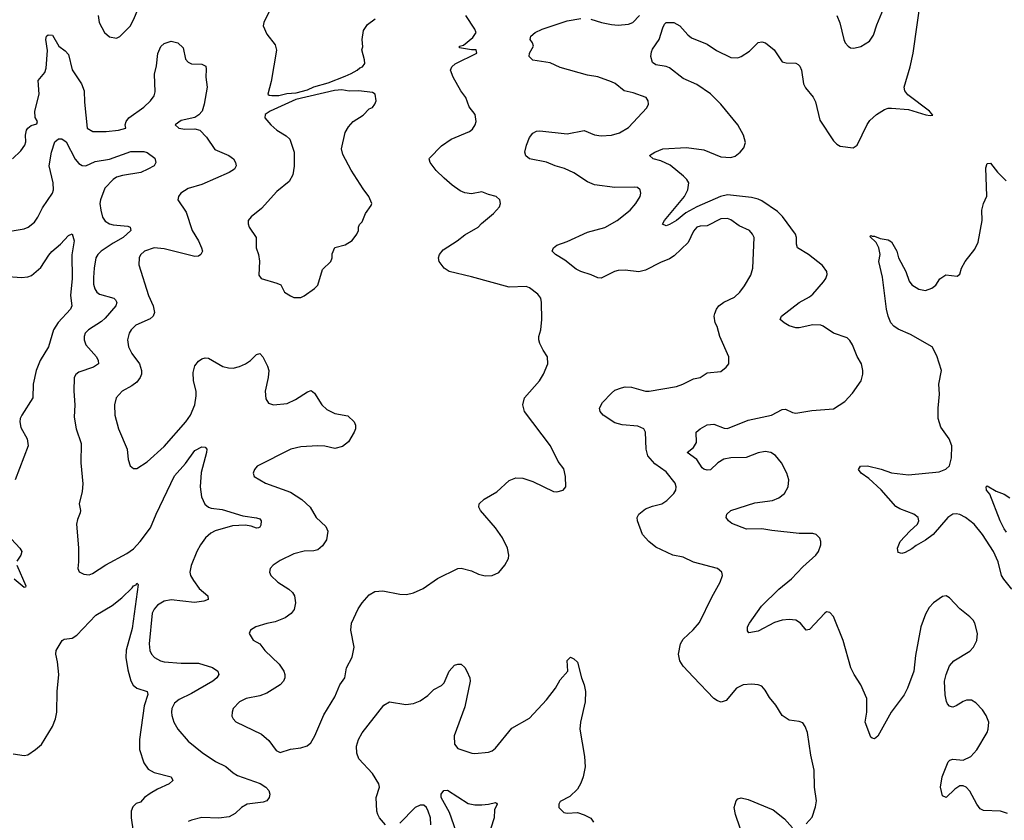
# Model space of a CAD drawing. Header units: inches. Extents: x 1245430 to 1420861, y 606325 to 671315.
# Tile 132 of 256: x 1340883 to 1346651, y 631436 to 636126. Entities that reach past the tile are written whole.
import ezdxf

# ---------------------------------------------------------------- set-up
doc = ezdxf.new("R2010")
doc.units = ezdxf.units.IN
doc.header["$MEASUREMENT"] = 0
doc.layers.add('B3643', color=7, linetype='Continuous')

msp = doc.modelspace()

# ---------------------------------------------------------------- linework, layer by layer
at = {"layer": 'B3643', "color": 5}
for points, elevation in [([(1346670, 631476.4), (1346628.7, 631488.7), (1346530, 631494), (1346510, 631502.9), (1346490, 631529.7), (1346450, 631607.4), (1346428.3, 631630), (1346410, 631638.8), (1346390, 631637.6), (1346361.7, 631618.2), (1346310, 631569.7), (1346290, 631579.6), (1346277.7, 631630), (1346287.3, 631690), (1346322.2, 631777.8), (1346331.9, 631788.1), (1346350, 631795), (1346410, 631788.4), (1346455.8, 631810), (1346490, 631849.1), (1346549.8, 631950), (1346557.2, 631970), (1346559.7, 632010), (1346544.2, 632050), (1346522.7, 632082.7), (1346484.9, 632124.9), (1346458.7, 632138.7), (1346430, 632138.8), (1346410, 632132.7), (1346370, 632107.4), (1346350, 632099.2), (1346341.2, 632101.2), (1346330, 632104.4), (1346318.2, 632118.2), (1346311.5, 632131.5), (1346304.4, 632170), (1346299.8, 632250), (1346309.8, 632290.2), (1346330, 632341.6), (1346355.1, 632370), (1346450, 632426.2), (1346470, 632450.3), (1346489.9, 632490), (1346495, 632530), (1346479.3, 632590), (1346469.1, 632609.1), (1346450, 632628.4), (1346390, 632674.5), (1346330, 632738.7), (1346310, 632751.5), (1346290, 632746), (1346236.3, 632710), (1346210, 632682.9), (1346190, 632643.7), (1346162.6, 632570), (1346130, 632402), (1346120.2, 632310), (1346084.8, 632210), (1346063.5, 632170), (1345988.4, 632070), (1345910, 631929.3), (1345890, 631913.2), (1345877.2, 631917.2), (1345870, 631922), (1345836.9, 632010), (1345846.3, 632070), (1345845.1, 632150), (1345811.2, 632230), (1345771.3, 632290), (1345751.6, 632330), (1345706.6, 632490), (1345650.8, 632630), (1345630, 632652.8), (1345610, 632656.9), (1345600.5, 632650), (1345510, 632553.2), (1345490, 632549.2), (1345457.6, 632590), (1345430, 632608.3), (1345390, 632612.1), (1345350, 632608.2), (1345305.4, 632594.6), (1345210, 632544.4), (1345154.6, 632534.6), (1345146.3, 632546.3), (1345147.6, 632570), (1345158.7, 632590), (1345228.5, 632690), (1345330, 632790.3), (1345404.2, 632850), (1345470, 632920.4), (1345547.6, 632990), (1345562.4, 633010), (1345576.4, 633050), (1345576.4, 633070), (1345570, 633089.2), (1345549, 633110), (1345530, 633115.4), (1345450, 633115.1), (1345290, 633132.7), (1345230, 633143.5), (1345141.3, 633141.3), (1345055.3, 633175.3), (1345034.5, 633190), (1345022, 633210), (1345025.6, 633230), (1345049.9, 633250.1), (1345190, 633295.8), (1345292.7, 633310), (1345330, 633324.9), (1345363.1, 633350), (1345384.8, 633390), (1345388.9, 633430), (1345377.8, 633470), (1345345.8, 633530), (1345310, 633573.7), (1345283.5, 633590), (1345250, 633595.8), (1345210, 633588.1), (1345139.2, 633560.8), (1345050, 633559.2), (1345008.4, 633551.6), (1344972.6, 633530), (1344930.1, 633489.9), (1344910, 633487.2), (1344890, 633493.6), (1344881.2, 633501.2), (1344849.9, 633549.9), (1344793.2, 633590), (1344830, 633619.1), (1344847.3, 633650), (1344845.2, 633710), (1344869.2, 633730), (1344910, 633753.4), (1344950, 633756.1), (1345010, 633733.6), (1345030, 633731.3), (1345150, 633780.2), (1345286.6, 633810), (1345350, 633842.6), (1345370, 633844.9), (1345410, 633824.9), (1345430, 633820.3), (1345524.1, 633835.9), (1345650, 633846.7), (1345716.9, 633890), (1345761.6, 633938.4), (1345812.6, 634010), (1345822.6, 634050), (1345822.6, 634070), (1345813.7, 634110), (1345790, 634152.3), (1345762, 634222), (1345747, 634247), (1345730, 634262), (1345650, 634289.8), (1345590.6, 634330.6), (1345575.5, 634335.6), (1345530, 634338.2), (1345450, 634320.5), (1345430, 634321.3), (1345390, 634333.3), (1345360.9, 634350), (1345338, 634370), (1345345.1, 634390), (1345450, 634469.2), (1345510, 634502), (1345530, 634517.7), (1345591.9, 634590), (1345605.3, 634610), (1345612.6, 634632.6), (1345611.3, 634650), (1345585.5, 634685.5), (1345504.4, 634750), (1345439.7, 634790), (1345433.1, 634810), (1345433.1, 634850), (1345427.4, 634870), (1345352.7, 634972.7), (1345322.6, 635002.6), (1345230, 635064.9), (1345210, 635073.6), (1345170, 635084.5), (1345030, 635100.1), (1344989.5, 635090.5), (1344850, 635029.9), (1344786, 634994), (1344730, 634949), (1344690, 634925.1), (1344670, 634918.9), (1344648.2, 634928.2), (1344660.9, 634950), (1344778.1, 635090), (1344797.4, 635130), (1344802.2, 635170), (1344791.6, 635190), (1344771.5, 635210), (1344694.2, 635274.2), (1344639.8, 635299.8), (1344593.2, 635310), (1344572.7, 635330), (1344603.7, 635350), (1344650.9, 635369.1), (1344790, 635377), (1344890, 635363), (1344990, 635322), (1345050, 635318.6), (1345073.6, 635326.4), (1345104.7, 635350), (1345124.9, 635375.1), (1345134.2, 635405.8), (1345123.7, 635450), (1345089.8, 635510), (1344990, 635631.2), (1344930, 635691.8), (1344850, 635746.3), (1344770, 635782.2), (1344690, 635843.2), (1344670, 635851.1), (1344610, 635860.7), (1344590, 635875.4), (1344580.2, 635910), (1344583.4, 635936.6), (1344590, 635954), (1344629.8, 636010.2), (1344650, 636078.8), (1344661, 636099), (1344670, 636110.1), (1344714.4, 636110), (1344750, 636088.9), (1344796.7, 636036.7), (1344819, 636019), (1344910, 635982.2), (1344966, 635946), (1345050, 635904.3), (1345090, 635901.4), (1345110, 635910.2), (1345159.1, 635940.9), (1345208.5, 635991.5), (1345230, 635995.5), (1345251.8, 635990), (1345303.2, 635950), (1345350, 635879.1), (1345372.4, 635872.4), (1345430, 635870.3), (1345443.7, 635863.7), (1345453.8, 635853.8), (1345463.1, 635830), (1345474.3, 635750), (1345486.8, 635726.8), (1345531.2, 635671.2), (1345544.3, 635644.3), (1345570, 635536.3), (1345650, 635416.4), (1345670, 635395.8), (1345690, 635385.3), (1345764.8, 635375.2), (1345789.3, 635390), (1345847.9, 635512.1), (1345864.1, 635535.9), (1345902, 635570), (1345950, 635600.3), (1345970, 635607), (1345990, 635607), (1346090, 635600.2), (1346192.1, 635567.9), (1346216.4, 635563.6), (1346232.7, 635567.3), (1346212.8, 635590), (1346085.4, 635685.4), (1346068.5, 635710), (1346065.4, 635730), (1346100.4, 635850), (1346117.2, 635930), (1346162.7, 636250)], 920), ([(1340842, 635310), (1340890, 635358.4), (1340912.6, 635390), (1340918.5, 635410), (1340917.2, 635450), (1340922.2, 635477.8), (1340930, 635490.6), (1340950, 635506.4), (1340984, 635516), (1340986.6, 635530), (1340973.2, 635553.2), (1340972.4, 635590), (1340997.8, 635690), (1340991.2, 635770), (1341030, 635817.4), (1341039.1, 635840.9), (1341046.1, 635946.1), (1341036.3, 636010), (1341040.9, 636030), (1341050, 636038), (1341074.9, 636034.9), (1341112.2, 635970), (1341150, 635943.9), (1341170, 635921.3), (1341190, 635832.4), (1341244.8, 635750), (1341260.8, 635710), (1341262.3, 635642.3), (1341278.8, 635490), (1341311.8, 635471.8), (1341390, 635470.2), (1341462, 635478), (1341504, 635490), (1341502, 635510), (1341506.3, 635530), (1341522, 635550), (1341610, 635614.3), (1341650, 635650.3), (1341670, 635680.5), (1341676.2, 635703.8), (1341673.7, 635806.3), (1341684.5, 635855.5), (1341691.6, 635928.4), (1341710, 635968.4), (1341730, 635987.2), (1341770, 635999.6), (1341810.4, 635990.4), (1341841.4, 635961.4), (1341855.2, 635895.2), (1341870, 635877.3), (1341890, 635866.4), (1341950, 635864.9), (1341973, 635853), (1341976.3, 635836.3), (1341973.7, 635790), (1341981.5, 635730), (1341963.9, 635630), (1341951.5, 635590), (1341932.3, 635567.7), (1341910, 635553.8), (1341830, 635535.6), (1341794, 635510), (1341816, 635490), (1341850, 635485.2), (1341910, 635486.2), (1341937.9, 635477.9), (1341978, 635438), (1342025.9, 635365.9), (1342108, 635330), (1342134.8, 635310), (1342147.3, 635290), (1342150.8, 635270), (1342140.7, 635250), (1342110.6, 635230), (1341950, 635160.3), (1341870, 635137.2), (1341828, 635110), (1341812.7, 635090), (1341810.4, 635070), (1341857.5, 634997.5), (1341893.6, 634890), (1341930.2, 634830), (1341948.9, 634790), (1341953.1, 634770), (1341944.9, 634750), (1341930, 634741.3), (1341910, 634739.2), (1341730, 634783.4), (1341671.1, 634788.9), (1341614.9, 634770), (1341591.3, 634748.7), (1341582.6, 634730), (1341580.3, 634690), (1341638.4, 634510), (1341664.1, 634450), (1341672.4, 634410), (1341666, 634390), (1341646.7, 634373.3), (1341563.7, 634336.3), (1341536, 634310), (1341524, 634290), (1341514.9, 634250), (1341519.7, 634210), (1341540.3, 634170), (1341584.9, 634110), (1341596.1, 634070), (1341596.1, 634050), (1341589.1, 634030), (1341570, 634002.6), (1341539.6, 633980.4), (1341484.4, 633950), (1341448.5, 633910), (1341438, 633870), (1341440.3, 633810), (1341461.1, 633730), (1341511.8, 633610), (1341519.3, 633550), (1341530, 633512), (1341550, 633496), (1341570, 633497.3), (1341630, 633536.4), (1341730, 633626), (1341855.6, 633770), (1341884.2, 633810), (1341909.8, 633870.2), (1341917.1, 633922.9), (1341916.5, 633950), (1341901.5, 634010), (1341900, 634060), (1341910, 634099.1), (1341930, 634126), (1341950, 634139.5), (1341970, 634144.9), (1341990, 634143.8), (1342073.8, 634093.8), (1342105.5, 634085.5), (1342134.6, 634085.4), (1342170, 634093.4), (1342206.6, 634110), (1342235.1, 634130), (1342270, 634164), (1342290, 634170.7), (1342307.3, 634150), (1342335.5, 634095.5), (1342342.4, 634070), (1342339.2, 634030), (1342320.3, 633950), (1342324.4, 633904.4), (1342339.9, 633879.9), (1342370, 633868.8), (1342450, 633878), (1342499.8, 633900.2), (1342570, 633945.5), (1342590, 633953.4), (1342610, 633938.8), (1342652.4, 633870), (1342681.8, 633841.8), (1342730, 633818.7), (1342805.5, 633805.5), (1342842.8, 633770), (1342850.7, 633750), (1342850.5, 633730), (1342843, 633710), (1342810, 633652.3), (1342774.7, 633625.3), (1342730, 633613.3), (1342670, 633628.3), (1342630, 633629.7), (1342530, 633624.2), (1342470.8, 633610), (1342274.8, 633510), (1342258.8, 633490), (1342250.8, 633470), (1342256, 633450), (1342322.8, 633410), (1342470, 633358.7), (1342535.6, 633315.6), (1342584.4, 633270), (1342619.1, 633210), (1342677, 633157), (1342688.7, 633128.7), (1342681.2, 633078.8), (1342657, 633043), (1342630, 633021.2), (1342605.5, 633014.5), (1342550, 633011.6), (1342490, 632997), (1342410, 632958.7), (1342367.3, 632930), (1342350.7, 632910), (1342347.3, 632890), (1342354, 632870), (1342396.3, 632830), (1342459.1, 632790), (1342480.5, 632770), (1342493, 632750), (1342499.3, 632710), (1342490.4, 632670), (1342472.9, 632647.1), (1342437.5, 632622.5), (1342380.6, 632599.4), (1342330, 632589.6), (1342266.8, 632570), (1342234.8, 632550), (1342227.7, 632530), (1342250, 632490.8), (1342290.4, 632470.4), (1342319.1, 632430), (1342402.4, 632350), (1342430.4, 632310), (1342437.1, 632290), (1342436.4, 632270), (1342428.2, 632250), (1342408.2, 632230), (1342330, 632181), (1342290, 632166), (1342210.3, 632149.7), (1342170.7, 632130), (1342133.4, 632090), (1342127.7, 632070), (1342126.2, 632046.2), (1342133.4, 632030), (1342150, 632013.4), (1342300.4, 631940.4), (1342343.4, 631903.4), (1342385.1, 631845.1), (1342410, 631833), (1342470, 631852.4), (1342530, 631860.4), (1342567.5, 631872.5), (1342589.2, 631890), (1342612.3, 631930), (1342665.8, 632054.2), (1342730, 632158.8), (1342758.4, 632230), (1342787.3, 632270), (1342798, 632330), (1342830, 632392), (1342842.7, 632450), (1342823.6, 632550), (1342827.3, 632590), (1342865.9, 632674.1), (1342890, 632710.7), (1342930, 632756), (1342964.1, 632775.9), (1343010, 632780.5), (1343110, 632760.4), (1343150, 632759.3), (1343190, 632768), (1343246.3, 632793.7), (1343330, 632853), (1343450, 632910.6), (1343470, 632913), (1343530, 632898), (1343570, 632878), (1343610, 632868), (1343650, 632870.6), (1343690, 632887.7), (1343726, 632930), (1343746, 632970), (1343749.3, 632990), (1343740.9, 633030), (1343712, 633090), (1343670, 633149.2), (1343582.7, 633250), (1343573.2, 633270), (1343574, 633290), (1343603.3, 633316.7), (1343679.1, 633360.9), (1343750, 633426), (1343790, 633442.8), (1343830, 633440.7), (1343890, 633420.7), (1344010, 633362.8), (1344030, 633361), (1344066, 633370), (1344082, 633390), (1344080.9, 633450), (1344070, 633494), (1344038, 633538), (1343992.3, 633630), (1343841.3, 633830), (1343829.7, 633869.7), (1343841.3, 633910), (1343927.3, 634010), (1343952, 634050), (1343978, 634110), (1343976, 634150), (1343949.3, 634190), (1343930, 634228.7), (1343924.5, 634250), (1343923.6, 634270), (1343935.8, 634310), (1343941.3, 634370), (1343940.7, 634470), (1343935.1, 634495.1), (1343918, 634518), (1343870, 634554.5), (1343850, 634562.9), (1343750, 634558), (1343530, 634618.9), (1343399, 634650), (1343369.5, 634670), (1343339.6, 634710), (1343336.2, 634730), (1343342, 634750), (1343363, 634777), (1343446.6, 634830), (1343490, 634864.9), (1343569.3, 634910), (1343588.2, 634931.8), (1343659, 634990), (1343694, 635030), (1343699, 635050), (1343695.3, 635070), (1343675.3, 635090), (1343630, 635100.9), (1343590, 635118), (1343530, 635106), (1343491.5, 635111.5), (1343463.8, 635123.8), (1343416.6, 635156.6), (1343370, 635196.9), (1343323.3, 635243.3), (1343287.3, 635290), (1343282, 635310), (1343284.7, 635315.3), (1343353.2, 635386.8), (1343410, 635425.5), (1343518, 635470), (1343535.8, 635484.2), (1343551.6, 635510), (1343556.3, 635530), (1343551.2, 635570), (1343516, 635616), (1343496.3, 635670), (1343467.6, 635710), (1343421.6, 635790), (1343407.6, 635830), (1343414.5, 635850), (1343433.5, 635866.5), (1343561.2, 635930), (1343558, 635950), (1343530.8, 635949.2), (1343460.2, 635960.2), (1343459, 635970), (1343482.6, 635977.4), (1343538.1, 636021.9), (1343556.9, 636050), (1343555.2, 636055.2), (1343549.7, 636070), (1343497.2, 636150)], 960), ([(1341342.4, 636150), (1341348.2, 636110), (1341380.5, 636050), (1341410, 636025.5), (1341450, 636017.3), (1341470, 636026.8), (1341530, 636088.5), (1341550, 636124.9), (1341576.3, 636190)], 980), ([(1342352, 636190), (1342312.7, 636110), (1342310.4, 636090), (1342330, 636041), (1342379.3, 635979.3), (1342387.4, 635947.4), (1342356.1, 635763.9), (1342337.3, 635690), (1342344.2, 635684.2), (1342361.1, 635681.1), (1342402, 635682), (1342447.3, 635692.7), (1342502.6, 635697.4), (1342570, 635715.7), (1342607.1, 635732.9), (1342690, 635756.8), (1342790, 635794.4), (1342825.5, 635810), (1342861, 635830), (1342875.4, 635844.6), (1342891.5, 635850), (1342905.2, 635870), (1342904, 635890), (1342888, 635950), (1342892.7, 635967.3), (1342889, 636010), (1342897, 636063), (1342921.5, 636098.5), (1342966, 636130)], 980), ([(1344228.8, 636128.8), (1344291.2, 636108.8), (1344350, 636097.4), (1344390, 636093.7), (1344450, 636100.3), (1344475.1, 636110), (1344513.3, 636150)], 940), ([(1345670, 636150.8), (1345687, 636107), (1345710.7, 636010), (1345719.1, 635990), (1345736, 635970), (1345750, 635960.7), (1345770, 635959.1), (1345810, 635968.2), (1345860.5, 635999.5), (1345885.1, 636034.9), (1345903.9, 636096.1), (1345943.7, 636190)], 940), ([(1345490, 631416), (1345524.8, 631455.2), (1345545.8, 631514.2), (1345551.5, 631550), (1345538.7, 631630), (1345538, 631730), (1345517.5, 631817.5), (1345498, 631950), (1345485.1, 631985.1), (1345470, 632006), (1345450, 632015.1), (1345390, 632022.9), (1345350, 632049.4), (1345313.6, 632110), (1345275.5, 632155.5), (1345250, 632198), (1345230, 632220.9), (1345210, 632229.3), (1345170, 632233.2), (1345122, 632230), (1345082.8, 632210), (1345021.6, 632138.4), (1344992.2, 632127.8), (1344970, 632135.1), (1344949.6, 632150), (1344830, 632274.5), (1344770, 632339.6), (1344750, 632369.6), (1344742.5, 632410), (1344753.3, 632470), (1344770, 632497.6), (1344828.7, 632551.3), (1344866.1, 632593.9), (1344937.4, 632742.6), (1344987.3, 632830), (1344999.5, 632870), (1344996, 632890), (1344971.1, 632911.1), (1344830, 632947.8), (1344770, 632976.9), (1344710, 632989.6), (1344610, 633035.4), (1344568.2, 633068.2), (1344531.3, 633110), (1344503, 633190), (1344501.3, 633210), (1344509.6, 633230), (1344550, 633260.3), (1344590, 633276), (1344645.2, 633290), (1344674.5, 633310), (1344715.1, 633350), (1344726.6, 633370), (1344729.5, 633390), (1344722.9, 633410), (1344670, 633477.6), (1344603.5, 633523.5), (1344562, 633570), (1344554, 633610), (1344549.6, 633709.6), (1344539.3, 633730), (1344504.9, 633744.9), (1344411.7, 633751.7), (1344370, 633764.5), (1344301.2, 633810), (1344284, 633830), (1344279, 633850), (1344296.5, 633883.5), (1344350, 633938.8), (1344370, 633954.8), (1344408, 633970), (1344430, 633974.9), (1344467.6, 633972.4), (1344550, 633950.3), (1344570, 633950.3), (1344730, 633978), (1344768.6, 633991.4), (1344830, 634021.3), (1344870, 634030.5), (1344910, 634057.1), (1344990, 634064.9), (1345021.2, 634090), (1345037.2, 634110), (1345037, 634150), (1344985.1, 634270), (1344968.6, 634328.6), (1344958, 634350), (1344951.5, 634388.5), (1344954.5, 634405.5), (1344964.5, 634430), (1344979.5, 634450), (1345008.7, 634471.3), (1345070, 634501.1), (1345101.6, 634530), (1345130, 634566), (1345166, 634630), (1345178.9, 634670), (1345186, 634850), (1345176.9, 634870), (1345158, 634890), (1345098.7, 634918.7), (1345050, 634954), (1345030, 634961.1), (1344990, 634958.5), (1344910, 634918.5), (1344870, 634915.9), (1344850, 634909.7), (1344830, 634887.3), (1344799.3, 634820.7), (1344717.9, 634742.1), (1344690, 634724.7), (1344636.4, 634703.6), (1344550, 634658), (1344510, 634649.7), (1344430, 634658.9), (1344390, 634655.8), (1344368.4, 634650), (1344290, 634611.1), (1344270, 634614), (1344231.8, 634631.8), (1344170, 634650.6), (1344143.9, 634663.9), (1344076.8, 634716.8), (1344022.6, 634750), (1344002, 634770), (1344009.5, 634790), (1344030, 634804.9), (1344090, 634826.9), (1344210, 634881.5), (1344310, 634909.2), (1344382.4, 634950), (1344459.6, 635010), (1344492.3, 635050), (1344517.2, 635090), (1344522, 635110), (1344518, 635130), (1344502, 635142), (1344485.2, 635145.2), (1344370, 635142), (1344250, 635158.9), (1344210, 635176.5), (1344130, 635228.7), (1344074.5, 635254.5), (1344020.7, 635270), (1343968.9, 635291.1), (1343869, 635310), (1343847.8, 635327.8), (1343842.9, 635350), (1343851.5, 635390), (1343870, 635436), (1343890, 635460.7), (1343910, 635472.4), (1343930, 635474.9), (1344090, 635458), (1344190, 635476.9), (1344250, 635451.7), (1344290, 635445.7), (1344350, 635448.9), (1344397, 635463), (1344450, 635494.9), (1344557.2, 635610), (1344566, 635630), (1344565.2, 635650), (1344554, 635670), (1344477, 635697), (1344424.5, 635710), (1344371.4, 635751.4), (1344350, 635761.5), (1344270, 635791.7), (1344210, 635801.5), (1344050, 635845.5), (1343990, 635873.8), (1343890, 635888.8), (1343867.8, 635910), (1343869.6, 635930), (1343893.2, 635970), (1343887, 635990), (1343874, 636010), (1343877.7, 636030), (1343902.7, 636050), (1343943.1, 636070), (1344090, 636118.7), (1344170, 636132.5)], 940), ([(1340770, 634877.3), (1340910, 634900.6), (1340932.8, 634910), (1340970, 634939.7), (1340990.4, 634969.6), (1341017.1, 635022.9), (1341075.3, 635110), (1341080.3, 635130), (1341078.4, 635170), (1341055.7, 635270), (1341069.9, 635350.1), (1341089.9, 635410), (1341110, 635428.1), (1341130, 635427.6), (1341155.5, 635410), (1341207.9, 635307.9), (1341230, 635283.8), (1341250, 635271.3), (1341270, 635270.2), (1341325.5, 635294.5), (1341410, 635309.2), (1341533.5, 635353.5), (1341610, 635353.4), (1341630, 635347.7), (1341674.5, 635314.5), (1341681.3, 635290), (1341670.4, 635270), (1341633.4, 635250), (1341593.4, 635230), (1341486, 635214), (1341450, 635202.9), (1341430.1, 635190), (1341381.5, 635138.5), (1341357.1, 635070), (1341353.6, 635050), (1341358, 635010), (1341369.2, 634969.2), (1341384.8, 634944.8), (1341408.5, 634930), (1341430, 634924.4), (1341516, 634916), (1341530.7, 634910), (1341534.4, 634890), (1341489.1, 634850), (1341430, 634817), (1341360.8, 634770), (1341340.7, 634750), (1341329.6, 634730.4), (1341318.6, 634670), (1341314.9, 634614.9), (1341316.2, 634576.2), (1341322.6, 634550), (1341335.6, 634530), (1341350, 634518.6), (1341433.9, 634493.9), (1341444.7, 634484.7), (1341451.5, 634470), (1341446.9, 634450), (1341383.5, 634376.5), (1341362.4, 634357.6), (1341286.4, 634310), (1341267.4, 634290), (1341260.9, 634270), (1341260.2, 634250), (1341270, 634220.4), (1341332.4, 634150), (1341343.2, 634130), (1341345.7, 634110), (1341316.3, 634090), (1341230, 634060.4), (1341212.1, 634048), (1341202, 634030), (1341199.8, 633950), (1341205.4, 633870), (1341202.5, 633797.5), (1341213.8, 633730), (1341242.9, 633642.9), (1341240.9, 633530), (1341252.6, 633407.4), (1341250, 633362), (1341232, 633290), (1341238.9, 633250), (1341236.9, 633236.9), (1341221.1, 633198.9), (1341216.2, 633170), (1341227.2, 633032.8), (1341227.7, 632950), (1341222.8, 632910), (1341230.8, 632890.8), (1341258, 632878), (1341290, 632874), (1341310, 632880.7), (1341388.3, 632931.7), (1341510, 632998), (1341550, 633026.7), (1341589.7, 633070), (1341649.7, 633150), (1341682.5, 633230), (1341790, 633454.6), (1341854.4, 633525.6), (1341910, 633602), (1341950, 633624), (1341970, 633621), (1341978.8, 633610), (1341978, 633590), (1341947, 633473), (1341940.2, 633390), (1341948.4, 633330), (1341968.2, 633288.2), (1341989.5, 633269.5), (1342004.5, 633264.5), (1342070, 633256.8), (1342190, 633219.7), (1342270, 633208.4), (1342290, 633202), (1342298.4, 633190), (1342295.3, 633164.7), (1342290, 633154), (1342282, 633150), (1342270, 633148), (1342239.6, 633159.6), (1342204.6, 633164.6), (1342130, 633160.8), (1342028.4, 633131.6), (1342002.9, 633117.1), (1341971.6, 633090), (1341941.9, 633050), (1341920.4, 633010), (1341888, 632928), (1341880.7, 632890), (1341884.7, 632870), (1341900.5, 632840.5), (1341934.7, 632794.7), (1341986, 632750), (1341987.7, 632730), (1341961.1, 632718.9), (1341907.5, 632712.5), (1341770, 632727.5), (1341730, 632719.8), (1341690, 632695.8), (1341670, 632673.5), (1341659, 632650), (1341641, 632470), (1341646.2, 632430), (1341655.3, 632410), (1341672, 632390), (1341707.7, 632370), (1341730, 632364.5), (1341830, 632357.2), (1341930, 632355.9), (1342011.7, 632331.7), (1342043.8, 632310), (1342050.4, 632290), (1342038.7, 632270), (1342014.6, 632250), (1341890, 632178.5), (1341817.3, 632142.7), (1341790, 632122), (1341774.4, 632090), (1341773.2, 632070), (1341774.4, 632050), (1341786.9, 632010), (1341810.3, 631970), (1341870, 631899.5), (1341952.3, 631832.3), (1342030, 631781.1), (1342091.4, 631751.4), (1342134.3, 631714.3), (1342159.3, 631699.3), (1342291.6, 631651.6), (1342325.7, 631630), (1342343.1, 631610), (1342347.6, 631590), (1342344.6, 631570), (1342330, 631549.7), (1342310, 631542.8), (1342214.9, 631530), (1342182, 631510), (1342144.7, 631475.3), (1342110, 631456.9), (1342050, 631447.6), (1341950, 631451.6), (1341890, 631437), (1341870, 631429.4)], 940), ([(1346694.7, 632790), (1346647.7, 632847.7), (1346635.2, 632870), (1346614.6, 632950), (1346587.5, 633010), (1346523.4, 633110), (1346474.7, 633170), (1346424.5, 633210), (1346390, 633226.8), (1346370, 633231.2), (1346350, 633228.9), (1346319.4, 633210), (1346234.1, 633110), (1346190, 633076.5), (1346133.8, 633046.2), (1346110, 633025.8), (1346070, 633004), (1346050, 632999.6), (1346030, 633005.2), (1346026.3, 633030), (1346042, 633070), (1346096.8, 633130), (1346143.1, 633170), (1346150.6, 633190), (1346146, 633210), (1346121.6, 633230), (1346039.6, 633259.6), (1346014.7, 633274.7), (1345930, 633372.1), (1345857.1, 633437.2), (1345813.3, 633470), (1345796.2, 633490), (1345808.9, 633511.1), (1345850, 633511.8), (1345930, 633492.9), (1345990, 633472), (1346090, 633459.3), (1346270, 633476.8), (1346308.1, 633491.9), (1346330, 633513.1), (1346341.4, 633558.6), (1346343.1, 633630), (1346328.5, 633670), (1346279.3, 633739.3), (1346264, 633790), (1346262.8, 633850), (1346272.4, 633932.4), (1346266.9, 633990), (1346282.3, 634070), (1346256.7, 634156.7), (1346228.4, 634210), (1346102.5, 634282.5), (1346030, 634312.5), (1346004.2, 634330), (1345987.2, 634350), (1345969.9, 634390), (1345960.7, 634430), (1345938, 634618), (1345916.9, 634710), (1345923.7, 634750), (1345915.6, 634790), (1345900.1, 634820.1), (1345864, 634856), (1345870, 634862), (1345876.9, 634856.9), (1345890, 634857.1), (1345924.1, 634844.1), (1345970, 634836.3), (1345990, 634824.9), (1346021.1, 634770), (1346031.4, 634730), (1346074, 634650), (1346093.2, 634593.2), (1346110, 634573.1), (1346150, 634546.7), (1346190, 634539.3), (1346227.3, 634552.7), (1346249.5, 634570.5), (1346272.5, 634607.5), (1346309.5, 634630.5), (1346375.9, 634624.1), (1346390, 634636), (1346401.1, 634670), (1346422.2, 634710), (1346479.1, 634780.9), (1346497.8, 634822.2), (1346520.9, 634950), (1346519.3, 635010), (1346529.8, 635050), (1346547.9, 635092.1), (1346542, 635258), (1346550, 635284), (1346570, 635284.9), (1346612, 635232), (1346662, 635182)], 880), ([(1340790, 634622.8), (1340894.7, 634614.7), (1340930, 634618.9), (1340953.2, 634626.8), (1341006.7, 634673.3), (1341053.3, 634746.7), (1341071.9, 634768.1), (1341122, 634810), (1341170, 634861), (1341190, 634872), (1341202, 634830), (1341187.9, 634747.9), (1341190.2, 634610.2), (1341180.5, 634510), (1341188.1, 634450), (1341180.7, 634430), (1341108.6, 634351.4), (1341081, 634310), (1341051.4, 634210), (1341002.9, 634130), (1340979.8, 634070), (1340962.5, 633990), (1340959.6, 633910), (1340894.9, 633810), (1340886.9, 633790), (1340883.2, 633770), (1340890, 633736), (1340926.4, 633670), (1340932.4, 633630), (1340855.8, 633430)], 920), ([(1346664.7, 633124.7), (1346650, 633142.7), (1346626, 633190), (1346567, 633347), (1346547, 633370), (1346545.2, 633390), (1346550, 633394.8), (1346603.1, 633363.1), (1346650, 633346), (1346684.1, 633324.1)], 860), ([(1340810.3, 633110), (1340883.6, 633030), (1340894.9, 633010), (1340888.9, 632990), (1340866.1, 632953.9)], 920), ([(1340866, 632930), (1340919.5, 632810), (1340917.8, 632802.3), (1340910, 632799.7), (1340850, 632848)], 920), ([(1340845.4, 631825.4), (1340910, 631816), (1340930, 631820.3), (1340975.6, 631850), (1341010, 631880.3), (1341074.5, 631985.5), (1341093.5, 632030), (1341101.6, 632070), (1341103.2, 632190), (1341112.9, 632290), (1341105.1, 632365.1), (1341095.1, 632410), (1341097.6, 632430), (1341131.5, 632488.5), (1341143.8, 632496.2), (1341190, 632502.8), (1341218.8, 632521.2), (1341330, 632636.9), (1341425, 632695), (1341481.1, 632738.9), (1341542.6, 632797.4), (1341550, 632810.3), (1341564.7, 632815.3), (1341570, 632826), (1341577.1, 632817.1), (1341541.2, 632558.8), (1341507.3, 632432.7), (1341504.1, 632390), (1341516.4, 632316.4), (1341533.8, 632253.8), (1341547.2, 632227.2), (1341570, 632210.3), (1341630, 632190.4), (1341633.1, 632173.1), (1341613.3, 632106.7), (1341584.7, 631910), (1341585.2, 631850), (1341610, 631773.4), (1341635.8, 631735.8), (1341670, 631715.6), (1341770.2, 631690.2), (1341780.5, 631670), (1341759.1, 631650), (1341690, 631618.7), (1341646.9, 631593.1), (1341614.6, 631570), (1341590, 631542.4), (1341565.4, 631534.6), (1341545.8, 631514.2), (1341536.9, 631490), (1341535.6, 631450), (1341547.1, 631370)], 920), ([(1343026.6, 631410), (1342990, 631449.5), (1342981.1, 631470), (1342975.8, 631490), (1342971.2, 631570), (1342990.9, 631629.1), (1342987, 631650), (1342950, 631710.8), (1342870, 631796.9), (1342859, 631830), (1342857.1, 631870), (1342867.2, 631910), (1342890, 631948.8), (1343016, 632110), (1343050, 632130.2), (1343146.1, 632113.9), (1343190, 632119.5), (1343230, 632135.5), (1343273.4, 632166.6), (1343310, 632202.8), (1343353.8, 632226.2), (1343370, 632241), (1343399.3, 632310), (1343430, 632344.7), (1343450, 632351.3), (1343470, 632351.3), (1343490, 632331.3), (1343502.8, 632310), (1343521, 632270), (1343522.8, 632250), (1343490, 632101.2), (1343429.1, 631930), (1343430, 631881), (1343450, 631856.3), (1343532, 631830), (1343550, 631826.7), (1343630, 631834.4), (1343650, 631842.4), (1343670, 631858), (1343765.3, 631974.7), (1343870, 632034.9), (1343970, 632142.6), (1344022.8, 632210), (1344050, 632258.4), (1344094, 632310), (1344090, 632372), (1344110, 632392), (1344130, 632382), (1344150, 632362), (1344173.4, 632270), (1344190.3, 632230.3), (1344198, 632190), (1344196.5, 632130), (1344169, 632010), (1344164, 631970), (1344192.2, 631810), (1344194.9, 631750), (1344183.8, 631690), (1344170, 631654), (1344150, 631619), (1344105.4, 631574.6), (1344050, 631546), (1344042, 631530), (1344042, 631510), (1344070, 631482), (1344090, 631478), (1344150, 631481), (1344190, 631467.7), (1344228.5, 631448.5), (1344244.6, 631424.6)], 940), ([(1343439.6, 631370), (1343400.9, 631480.9), (1343351.7, 631570), (1343353.1, 631590), (1343368.3, 631610), (1343390, 631612.6), (1343510, 631533.7), (1343550, 631526.4), (1343590, 631526.4), (1343630, 631530.4), (1343670, 631540.7), (1343676.7, 631536.7), (1343680.7, 631530), (1343663.7, 631496.3), (1343662, 631450), (1343643.1, 631390)], 920), ([(1345104.5, 631390), (1345076, 631470), (1345069.5, 631510), (1345081.2, 631550), (1345090, 631561), (1345110, 631566.8), (1345150, 631558), (1345296.5, 631496.5), (1345363.6, 631443.6), (1345410, 631391)], 940), ([(1343290.8, 631410), (1343288.8, 631450), (1343276.5, 631490), (1343266.4, 631510), (1343250, 631524.1), (1343230, 631524.6), (1343200.3, 631510), (1343110, 631418.4)], 940)]:
    msp.add_lwpolyline(points, dxfattribs=dict(at, elevation=elevation))
at = {"layer": 'B3643', "color": 5, "elevation": 980}
msp.add_lwpolyline([(1342770, 635714.1), (1342728.2, 635711.8), (1342501.7, 635658.3), (1342350.3, 635590), (1342320.3, 635570), (1342319.1, 635550), (1342354.9, 635510), (1342390, 635479.5), (1342445.1, 635445.1), (1342465.1, 635425.1), (1342490.1, 635350), (1342492, 635268), (1342483.2, 635216.8), (1342461.2, 635178.8), (1342390, 635119.5), (1342300.5, 635019.5), (1342238.8, 634970), (1342221, 634950), (1342220.7, 634930), (1342227.7, 634910), (1342268.4, 634850), (1342268.8, 634790), (1342282.6, 634750), (1342288.6, 634711.4), (1342284, 634630), (1342298, 634610), (1342390, 634583), (1342412.1, 634572.1), (1342434.8, 634530), (1342470, 634507.7), (1342490, 634499.1), (1342510, 634498), (1342530, 634499.3), (1342550, 634508), (1342610, 634550.7), (1342630, 634571), (1342657, 634663), (1342705.2, 634710), (1342713.2, 634730), (1342714.6, 634754.6), (1342730, 634791.3), (1342790, 634806), (1342830, 634832), (1342858, 634870), (1342868, 634890), (1342868, 634910), (1342874.6, 634925.4), (1342890, 634942), (1342909, 634990), (1342942, 635038), (1342945.2, 635050), (1342929, 635090), (1342894.8, 635134.8), (1342824.7, 635244.7), (1342776.9, 635336.9), (1342767.6, 635370), (1342790, 635464.7), (1342810, 635498.8), (1342837.2, 635530), (1342894.3, 635565.7), (1342930, 635602.8), (1342950, 635611.3), (1342964, 635630), (1342972, 635650), (1342966, 635690), (1342950, 635698.7), (1342870, 635708.7), (1342813.7, 635706.3)], close=True, dxfattribs=at)

doc.saveas('drawing.dxf')
